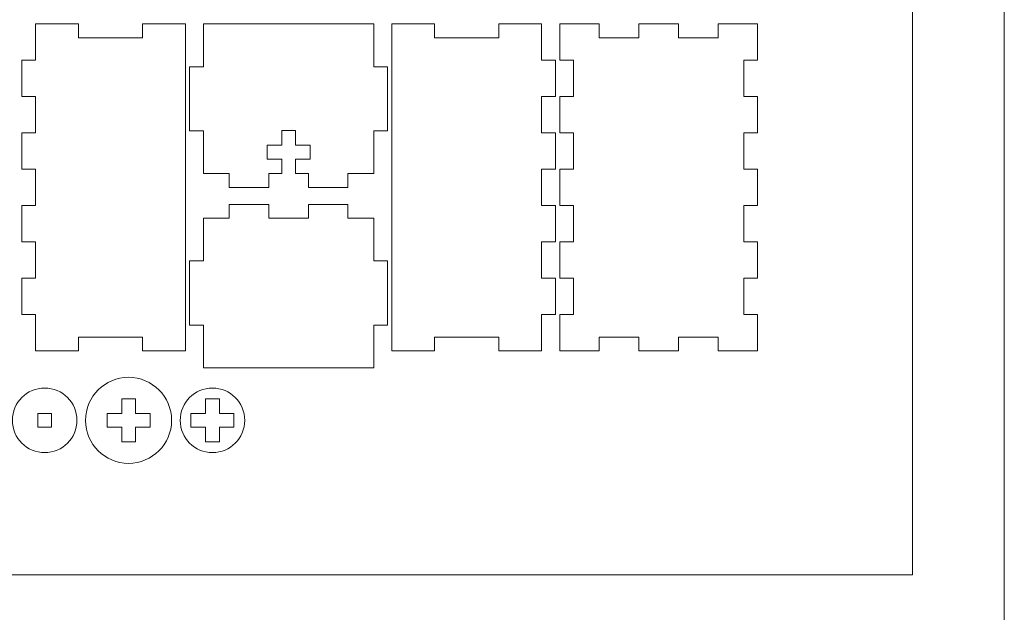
# Model space of a CAD drawing. Header units: millimetres. Extents: x -762 to 758, y -361 to 1446.
# Tile 141 of 150: x 544 to 758, y 918 to 1047. Entities that reach past the tile are written whole.
import ezdxf

# ---------------------------------------------------------------- set-up
doc = ezdxf.new("R2010")
doc.units = ezdxf.units.MM
doc.header["$MEASUREMENT"] = 0
doc.layers.add('Layer 1', color=7, linetype='Continuous')

msp = doc.modelspace()

# ---------------------------------------------------------------- linework, layer by layer
at = {"layer": 'Layer 1', "color": 250, "lineweight": 9}
for points, knots in [([(-761.5629, 1446.3852), (-761.5629, 1446.3852), (758.4371, 1446.3852), (758.4371, 1446.3852), (758.4371, 1446.3852), (758.4371, 1446.3852), (758.4371, 36.3852), (758.4371, 36.3852), (758.4371, 36.3852), (758.4371, 36.3852), (-761.5629, 36.3852), (-761.5629, 36.3852), (-761.5629, 36.3852), (-761.5629, 36.3852), (-761.5629, 1446.3852), (-761.5629, 1446.3852)], [0, 0, 0, 0, 0.2, 0.2, 0.2, 0.2, 0.4, 0.4, 0.4, 0.4, 0.6, 0.6, 0.6, 0.6, 1, 1, 1, 1]), ([(547.3747, 975.1957), (547.3747, 975.1957), (556.6872, 975.1957), (556.6872, 975.1957), (556.6872, 975.1957), (556.6872, 975.1957), (556.6872, 978.1957), (556.6872, 978.1957), (556.6872, 978.1957), (556.6872, 978.1957), (570.6873, 978.1957), (570.6873, 978.1957), (570.6873, 978.1957), (570.6873, 978.1957), (570.6873, 975.1957), (570.6873, 975.1957), (570.6873, 975.1957), (570.6873, 975.1957), (579.9998, 975.1957), (579.9998, 975.1957), (579.9998, 975.1957), (579.9998, 975.1957), (579.9998, 1046.4457), (579.9998, 1046.4457), (579.9998, 1046.4457), (579.9998, 1046.4457), (570.6873, 1046.4457), (570.6873, 1046.4457), (570.6873, 1046.4457), (570.6873, 1046.4457), (570.6873, 1043.4457), (570.6873, 1043.4457), (570.6873, 1043.4457), (570.6873, 1043.4457), (556.6872, 1043.4457), (556.6872, 1043.4457), (556.6872, 1043.4457), (556.6872, 1043.4457), (556.6872, 1046.4457), (556.6872, 1046.4457), (556.6872, 1046.4457), (556.6872, 1046.4457), (547.3747, 1046.4457), (547.3747, 1046.4457), (547.3747, 1046.4457), (547.3747, 1046.4457), (547.3747, 1038.5291), (547.3747, 1038.5291), (547.3747, 1038.5291), (547.3747, 1038.5291), (544.3747, 1038.5291), (544.3747, 1038.5291), (544.3747, 1038.5291), (544.3747, 1038.5291), (544.3747, 1030.6124), (544.3747, 1030.6124), (544.3747, 1030.6124), (544.3747, 1030.6124), (547.3747, 1030.6124), (547.3747, 1030.6124), (547.3747, 1030.6124), (547.3747, 1030.6124), (547.3747, 1022.6957), (547.3747, 1022.6957), (547.3747, 1022.6957), (547.3747, 1022.6957), (544.3747, 1022.6957), (544.3747, 1022.6957), (544.3747, 1022.6957), (544.3747, 1022.6957), (544.3747, 1014.779), (544.3747, 1014.779), (544.3747, 1014.779), (544.3747, 1014.779), (547.3747, 1014.779), (547.3747, 1014.779), (547.3747, 1014.779), (547.3747, 1014.779), (547.3747, 1006.8624), (547.3747, 1006.8624), (547.3747, 1006.8624), (547.3747, 1006.8624), (544.3747, 1006.8624), (544.3747, 1006.8624), (544.3747, 1006.8624), (544.3747, 1006.8624), (544.3747, 998.9456), (544.3747, 998.9456), (544.3747, 998.9456), (544.3747, 998.9456), (547.3747, 998.9456), (547.3747, 998.9456), (547.3747, 998.9456), (547.3747, 998.9456), (547.3747, 991.029), (547.3747, 991.029), (547.3747, 991.029), (547.3747, 991.029), (544.3747, 991.029), (544.3747, 991.029), (544.3747, 991.029), (544.3747, 991.029), (544.3747, 983.1123), (544.3747, 983.1123), (544.3747, 983.1123), (544.3747, 983.1123), (547.3747, 983.1123), (547.3747, 983.1123), (547.3747, 983.1123), (547.3747, 983.1123), (547.3747, 975.1957), (547.3747, 975.1957)], [0, 0, 0, 0, 0.03448276, 0.03448276, 0.03448276, 0.03448276, 0.06896552, 0.06896552, 0.06896552, 0.06896552, 0.10344828, 0.10344828, 0.10344828, 0.10344828, 0.13793103, 0.13793103, 0.13793103, 0.13793103, 0.17241379, 0.17241379, 0.17241379, 0.17241379, 0.20689655, 0.20689655, 0.20689655, 0.20689655, 0.24137931, 0.24137931, 0.24137931, 0.24137931, 0.27586207, 0.27586207, 0.27586207, 0.27586207, 0.31034483, 0.31034483, 0.31034483, 0.31034483, 0.34482759, 0.34482759, 0.34482759, 0.34482759, 0.37931034, 0.37931034, 0.37931034, 0.37931034, 0.4137931, 0.4137931, 0.4137931, 0.4137931, 0.44827586, 0.44827586, 0.44827586, 0.44827586, 0.48275862, 0.48275862, 0.48275862, 0.48275862, 0.51724138, 0.51724138, 0.51724138, 0.51724138, 0.55172414, 0.55172414, 0.55172414, 0.55172414, 0.5862069, 0.5862069, 0.5862069, 0.5862069, 0.62068966, 0.62068966, 0.62068966, 0.62068966, 0.65517241, 0.65517241, 0.65517241, 0.65517241, 0.68965517, 0.68965517, 0.68965517, 0.68965517, 0.72413793, 0.72413793, 0.72413793, 0.72413793, 0.75862069, 0.75862069, 0.75862069, 0.75862069, 0.79310345, 0.79310345, 0.79310345, 0.79310345, 0.82758621, 0.82758621, 0.82758621, 0.82758621, 0.86206897, 0.86206897, 0.86206897, 0.86206897, 0.89655172, 0.89655172, 0.89655172, 0.89655172, 0.93103448, 0.93103448, 0.93103448, 0.93103448, 1, 1, 1, 1]), ([(621.0623, 1046.4457), (621.0623, 1046.4457), (583.9373, 1046.4457), (583.9373, 1046.4457), (583.9373, 1046.4457), (583.9373, 1046.4457), (583.9373, 1037.1332), (583.9373, 1037.1332), (583.9373, 1037.1332), (583.9373, 1037.1332), (580.9373, 1037.1332), (580.9373, 1037.1332), (580.9373, 1037.1332), (580.9373, 1037.1332), (580.9373, 1023.1332), (580.9373, 1023.1332), (580.9373, 1023.1332), (580.9373, 1023.1332), (583.9373, 1023.1332), (583.9373, 1023.1332), (583.9373, 1023.1332), (583.9373, 1023.1332), (583.9373, 1013.8207), (583.9373, 1013.8207), (583.9373, 1013.8207), (583.9373, 1013.8207), (589.5623, 1013.8207), (589.5623, 1013.8207), (589.5623, 1013.8207), (589.5623, 1013.8207), (589.5623, 1010.8207), (589.5623, 1010.8207), (589.5623, 1010.8207), (589.5623, 1010.8207), (598.1873, 1010.8207), (598.1873, 1010.8207), (598.1873, 1010.8207), (598.1873, 1010.8207), (598.1873, 1013.8207), (598.1873, 1013.8207), (598.1873, 1013.8207), (598.1873, 1013.8207), (600.9998, 1013.8207), (600.9998, 1013.8207), (600.9998, 1013.8207), (600.9998, 1013.8207), (600.9998, 1017.0082), (600.9998, 1017.0082), (600.9998, 1017.0082), (600.9998, 1017.0082), (597.8123, 1017.0082), (597.8123, 1017.0082), (597.8123, 1017.0082), (597.8123, 1017.0082), (597.8123, 1020.0082), (597.8123, 1020.0082), (597.8123, 1020.0082), (597.8123, 1020.0082), (600.9998, 1020.0082), (600.9998, 1020.0082), (600.9998, 1020.0082), (600.9998, 1020.0082), (600.9998, 1023.1957), (600.9998, 1023.1957), (600.9998, 1023.1957), (600.9998, 1023.1957), (603.9998, 1023.1957), (603.9998, 1023.1957), (603.9998, 1023.1957), (603.9998, 1023.1957), (603.9998, 1020.0082), (603.9998, 1020.0082), (603.9998, 1020.0082), (603.9998, 1020.0082), (607.1873, 1020.0082), (607.1873, 1020.0082), (607.1873, 1020.0082), (607.1873, 1020.0082), (607.1873, 1017.0082), (607.1873, 1017.0082), (607.1873, 1017.0082), (607.1873, 1017.0082), (603.9998, 1017.0082), (603.9998, 1017.0082), (603.9998, 1017.0082), (603.9998, 1017.0082), (603.9998, 1013.8207), (603.9998, 1013.8207), (603.9998, 1013.8207), (603.9998, 1013.8207), (606.8123, 1013.8207), (606.8123, 1013.8207), (606.8123, 1013.8207), (606.8123, 1013.8207), (606.8123, 1010.8207), (606.8123, 1010.8207), (606.8123, 1010.8207), (606.8123, 1010.8207), (615.4373, 1010.8207), (615.4373, 1010.8207), (615.4373, 1010.8207), (615.4373, 1010.8207), (615.4373, 1013.8207), (615.4373, 1013.8207), (615.4373, 1013.8207), (615.4373, 1013.8207), (621.0623, 1013.8207), (621.0623, 1013.8207), (621.0623, 1013.8207), (621.0623, 1013.8207), (621.0623, 1023.1332), (621.0623, 1023.1332), (621.0623, 1023.1332), (621.0623, 1023.1332), (624.0623, 1023.1332), (624.0623, 1023.1332), (624.0623, 1023.1332), (624.0623, 1023.1332), (624.0623, 1037.1332), (624.0623, 1037.1332), (624.0623, 1037.1332), (624.0623, 1037.1332), (621.0623, 1037.1332), (621.0623, 1037.1332), (621.0623, 1037.1332), (621.0623, 1037.1332), (621.0623, 1046.4457), (621.0623, 1046.4457)], [0, 0, 0, 0, 0.03030303, 0.03030303, 0.03030303, 0.03030303, 0.06060606, 0.06060606, 0.06060606, 0.06060606, 0.09090909, 0.09090909, 0.09090909, 0.09090909, 0.12121212, 0.12121212, 0.12121212, 0.12121212, 0.15151515, 0.15151515, 0.15151515, 0.15151515, 0.18181818, 0.18181818, 0.18181818, 0.18181818, 0.21212121, 0.21212121, 0.21212121, 0.21212121, 0.24242424, 0.24242424, 0.24242424, 0.24242424, 0.27272727, 0.27272727, 0.27272727, 0.27272727, 0.3030303, 0.3030303, 0.3030303, 0.3030303, 0.33333333, 0.33333333, 0.33333333, 0.33333333, 0.36363636, 0.36363636, 0.36363636, 0.36363636, 0.39393939, 0.39393939, 0.39393939, 0.39393939, 0.42424242, 0.42424242, 0.42424242, 0.42424242, 0.45454545, 0.45454545, 0.45454545, 0.45454545, 0.48484848, 0.48484848, 0.48484848, 0.48484848, 0.51515152, 0.51515152, 0.51515152, 0.51515152, 0.54545455, 0.54545455, 0.54545455, 0.54545455, 0.57575758, 0.57575758, 0.57575758, 0.57575758, 0.60606061, 0.60606061, 0.60606061, 0.60606061, 0.63636364, 0.63636364, 0.63636364, 0.63636364, 0.66666667, 0.66666667, 0.66666667, 0.66666667, 0.6969697, 0.6969697, 0.6969697, 0.6969697, 0.72727273, 0.72727273, 0.72727273, 0.72727273, 0.75757576, 0.75757576, 0.75757576, 0.75757576, 0.78787879, 0.78787879, 0.78787879, 0.78787879, 0.81818182, 0.81818182, 0.81818182, 0.81818182, 0.84848485, 0.84848485, 0.84848485, 0.84848485, 0.87878788, 0.87878788, 0.87878788, 0.87878788, 0.90909091, 0.90909091, 0.90909091, 0.90909091, 0.93939394, 0.93939394, 0.93939394, 0.93939394, 1, 1, 1, 1]), ([(634.3123, 1046.4457), (634.3123, 1046.4457), (624.9998, 1046.4457), (624.9998, 1046.4457), (624.9998, 1046.4457), (624.9998, 1046.4457), (624.9998, 975.1957), (624.9998, 975.1957), (624.9998, 975.1957), (624.9998, 975.1957), (634.3123, 975.1957), (634.3123, 975.1957), (634.3123, 975.1957), (634.3123, 975.1957), (634.3123, 978.1957), (634.3123, 978.1957), (634.3123, 978.1957), (634.3123, 978.1957), (648.3123, 978.1957), (648.3123, 978.1957), (648.3123, 978.1957), (648.3123, 978.1957), (648.3123, 975.1957), (648.3123, 975.1957), (648.3123, 975.1957), (648.3123, 975.1957), (657.6248, 975.1957), (657.6248, 975.1957), (657.6248, 975.1957), (657.6248, 975.1957), (657.6248, 983.1123), (657.6248, 983.1123), (657.6248, 983.1123), (657.6248, 983.1123), (660.6248, 983.1123), (660.6248, 983.1123), (660.6248, 983.1123), (660.6248, 983.1123), (660.6248, 991.029), (660.6248, 991.029), (660.6248, 991.029), (660.6248, 991.029), (657.6248, 991.029), (657.6248, 991.029), (657.6248, 991.029), (657.6248, 991.029), (657.6248, 998.9456), (657.6248, 998.9456), (657.6248, 998.9456), (657.6248, 998.9456), (660.6248, 998.9456), (660.6248, 998.9456), (660.6248, 998.9456), (660.6248, 998.9456), (660.6248, 1006.8624), (660.6248, 1006.8624), (660.6248, 1006.8624), (660.6248, 1006.8624), (657.6248, 1006.8624), (657.6248, 1006.8624), (657.6248, 1006.8624), (657.6248, 1006.8624), (657.6248, 1014.779), (657.6248, 1014.779), (657.6248, 1014.779), (657.6248, 1014.779), (660.6248, 1014.779), (660.6248, 1014.779), (660.6248, 1014.779), (660.6248, 1014.779), (660.6248, 1022.6957), (660.6248, 1022.6957), (660.6248, 1022.6957), (660.6248, 1022.6957), (657.6248, 1022.6957), (657.6248, 1022.6957), (657.6248, 1022.6957), (657.6248, 1022.6957), (657.6248, 1030.6124), (657.6248, 1030.6124), (657.6248, 1030.6124), (657.6248, 1030.6124), (660.6248, 1030.6124), (660.6248, 1030.6124), (660.6248, 1030.6124), (660.6248, 1030.6124), (660.6248, 1038.5291), (660.6248, 1038.5291), (660.6248, 1038.5291), (660.6248, 1038.5291), (657.6248, 1038.5291), (657.6248, 1038.5291), (657.6248, 1038.5291), (657.6248, 1038.5291), (657.6248, 1046.4457), (657.6248, 1046.4457), (657.6248, 1046.4457), (657.6248, 1046.4457), (648.3123, 1046.4457), (648.3123, 1046.4457), (648.3123, 1046.4457), (648.3123, 1046.4457), (648.3123, 1043.4457), (648.3123, 1043.4457), (648.3123, 1043.4457), (648.3123, 1043.4457), (634.3123, 1043.4457), (634.3123, 1043.4457), (634.3123, 1043.4457), (634.3123, 1043.4457), (634.3123, 1046.4457), (634.3123, 1046.4457)], [0, 0, 0, 0, 0.03448276, 0.03448276, 0.03448276, 0.03448276, 0.06896552, 0.06896552, 0.06896552, 0.06896552, 0.10344828, 0.10344828, 0.10344828, 0.10344828, 0.13793103, 0.13793103, 0.13793103, 0.13793103, 0.17241379, 0.17241379, 0.17241379, 0.17241379, 0.20689655, 0.20689655, 0.20689655, 0.20689655, 0.24137931, 0.24137931, 0.24137931, 0.24137931, 0.27586207, 0.27586207, 0.27586207, 0.27586207, 0.31034483, 0.31034483, 0.31034483, 0.31034483, 0.34482759, 0.34482759, 0.34482759, 0.34482759, 0.37931034, 0.37931034, 0.37931034, 0.37931034, 0.4137931, 0.4137931, 0.4137931, 0.4137931, 0.44827586, 0.44827586, 0.44827586, 0.44827586, 0.48275862, 0.48275862, 0.48275862, 0.48275862, 0.51724138, 0.51724138, 0.51724138, 0.51724138, 0.55172414, 0.55172414, 0.55172414, 0.55172414, 0.5862069, 0.5862069, 0.5862069, 0.5862069, 0.62068966, 0.62068966, 0.62068966, 0.62068966, 0.65517241, 0.65517241, 0.65517241, 0.65517241, 0.68965517, 0.68965517, 0.68965517, 0.68965517, 0.72413793, 0.72413793, 0.72413793, 0.72413793, 0.75862069, 0.75862069, 0.75862069, 0.75862069, 0.79310345, 0.79310345, 0.79310345, 0.79310345, 0.82758621, 0.82758621, 0.82758621, 0.82758621, 0.86206897, 0.86206897, 0.86206897, 0.86206897, 0.89655172, 0.89655172, 0.89655172, 0.89655172, 0.93103448, 0.93103448, 0.93103448, 0.93103448, 1, 1, 1, 1]), ([(661.5623, 983.1123), (661.5623, 983.1123), (661.5623, 975.1957), (661.5623, 975.1957), (661.5623, 975.1957), (661.5623, 975.1957), (670.1873, 975.1957), (670.1873, 975.1957), (670.1873, 975.1957), (670.1873, 975.1957), (670.1873, 978.1957), (670.1873, 978.1957), (670.1873, 978.1957), (670.1873, 978.1957), (678.8123, 978.1957), (678.8123, 978.1957), (678.8123, 978.1957), (678.8123, 978.1957), (678.8123, 975.1957), (678.8123, 975.1957), (678.8123, 975.1957), (678.8123, 975.1957), (687.4373, 975.1957), (687.4373, 975.1957), (687.4373, 975.1957), (687.4373, 975.1957), (687.4373, 978.1957), (687.4373, 978.1957), (687.4373, 978.1957), (687.4373, 978.1957), (696.0623, 978.1957), (696.0623, 978.1957), (696.0623, 978.1957), (696.0623, 978.1957), (696.0623, 975.1957), (696.0623, 975.1957), (696.0623, 975.1957), (696.0623, 975.1957), (704.6873, 975.1957), (704.6873, 975.1957), (704.6873, 975.1957), (704.6873, 975.1957), (704.6873, 983.1123), (704.6873, 983.1123), (704.6873, 983.1123), (704.6873, 983.1123), (701.6873, 983.1123), (701.6873, 983.1123), (701.6873, 983.1123), (701.6873, 983.1123), (701.6873, 991.029), (701.6873, 991.029), (701.6873, 991.029), (701.6873, 991.029), (704.6873, 991.029), (704.6873, 991.029), (704.6873, 991.029), (704.6873, 991.029), (704.6873, 998.9456), (704.6873, 998.9456), (704.6873, 998.9456), (704.6873, 998.9456), (701.6873, 998.9456), (701.6873, 998.9456), (701.6873, 998.9456), (701.6873, 998.9456), (701.6873, 1006.8624), (701.6873, 1006.8624), (701.6873, 1006.8624), (701.6873, 1006.8624), (704.6873, 1006.8624), (704.6873, 1006.8624), (704.6873, 1006.8624), (704.6873, 1006.8624), (704.6873, 1014.779), (704.6873, 1014.779), (704.6873, 1014.779), (704.6873, 1014.779), (701.6873, 1014.779), (701.6873, 1014.779), (701.6873, 1014.779), (701.6873, 1014.779), (701.6873, 1022.6957), (701.6873, 1022.6957), (701.6873, 1022.6957), (701.6873, 1022.6957), (704.6873, 1022.6957), (704.6873, 1022.6957), (704.6873, 1022.6957), (704.6873, 1022.6957), (704.6873, 1030.6124), (704.6873, 1030.6124), (704.6873, 1030.6124), (704.6873, 1030.6124), (701.6873, 1030.6124), (701.6873, 1030.6124), (701.6873, 1030.6124), (701.6873, 1030.6124), (701.6873, 1038.5291), (701.6873, 1038.5291), (701.6873, 1038.5291), (701.6873, 1038.5291), (704.6873, 1038.5291), (704.6873, 1038.5291), (704.6873, 1038.5291), (704.6873, 1038.5291), (704.6873, 1046.4457), (704.6873, 1046.4457), (704.6873, 1046.4457), (704.6873, 1046.4457), (696.0623, 1046.4457), (696.0623, 1046.4457), (696.0623, 1046.4457), (696.0623, 1046.4457), (696.0623, 1043.4457), (696.0623, 1043.4457), (696.0623, 1043.4457), (696.0623, 1043.4457), (687.4373, 1043.4457), (687.4373, 1043.4457), (687.4373, 1043.4457), (687.4373, 1043.4457), (687.4373, 1046.4457), (687.4373, 1046.4457), (687.4373, 1046.4457), (687.4373, 1046.4457), (678.8123, 1046.4457), (678.8123, 1046.4457), (678.8123, 1046.4457), (678.8123, 1046.4457), (678.8123, 1043.4457), (678.8123, 1043.4457), (678.8123, 1043.4457), (678.8123, 1043.4457), (670.1873, 1043.4457), (670.1873, 1043.4457), (670.1873, 1043.4457), (670.1873, 1043.4457), (670.1873, 1046.4457), (670.1873, 1046.4457), (670.1873, 1046.4457), (670.1873, 1046.4457), (661.5623, 1046.4457), (661.5623, 1046.4457), (661.5623, 1046.4457), (661.5623, 1046.4457), (661.5623, 1038.5291), (661.5623, 1038.5291), (661.5623, 1038.5291), (661.5623, 1038.5291), (664.5623, 1038.5291), (664.5623, 1038.5291), (664.5623, 1038.5291), (664.5623, 1038.5291), (664.5623, 1030.6124), (664.5623, 1030.6124), (664.5623, 1030.6124), (664.5623, 1030.6124), (661.5623, 1030.6124), (661.5623, 1030.6124), (661.5623, 1030.6124), (661.5623, 1030.6124), (661.5623, 1022.6957), (661.5623, 1022.6957), (661.5623, 1022.6957), (661.5623, 1022.6957), (664.5623, 1022.6957), (664.5623, 1022.6957), (664.5623, 1022.6957), (664.5623, 1022.6957), (664.5623, 1014.779), (664.5623, 1014.779), (664.5623, 1014.779), (664.5623, 1014.779), (661.5623, 1014.779), (661.5623, 1014.779), (661.5623, 1014.779), (661.5623, 1014.779), (661.5623, 1006.8624), (661.5623, 1006.8624), (661.5623, 1006.8624), (661.5623, 1006.8624), (664.5623, 1006.8624), (664.5623, 1006.8624), (664.5623, 1006.8624), (664.5623, 1006.8624), (664.5623, 998.9456), (664.5623, 998.9456), (664.5623, 998.9456), (664.5623, 998.9456), (661.5623, 998.9456), (661.5623, 998.9456), (661.5623, 998.9456), (661.5623, 998.9456), (661.5623, 991.029), (661.5623, 991.029), (661.5623, 991.029), (661.5623, 991.029), (664.5623, 991.029), (664.5623, 991.029), (664.5623, 991.029), (664.5623, 991.029), (664.5623, 983.1123), (664.5623, 983.1123), (664.5623, 983.1123), (664.5623, 983.1123), (661.5623, 983.1123), (661.5623, 983.1123)], [0, 0, 0, 0, 0.01886792, 0.01886792, 0.01886792, 0.01886792, 0.03773585, 0.03773585, 0.03773585, 0.03773585, 0.05660377, 0.05660377, 0.05660377, 0.05660377, 0.0754717, 0.0754717, 0.0754717, 0.0754717, 0.09433962, 0.09433962, 0.09433962, 0.09433962, 0.11320755, 0.11320755, 0.11320755, 0.11320755, 0.13207547, 0.13207547, 0.13207547, 0.13207547, 0.1509434, 0.1509434, 0.1509434, 0.1509434, 0.16981132, 0.16981132, 0.16981132, 0.16981132, 0.18867925, 0.18867925, 0.18867925, 0.18867925, 0.20754717, 0.20754717, 0.20754717, 0.20754717, 0.22641509, 0.22641509, 0.22641509, 0.22641509, 0.24528302, 0.24528302, 0.24528302, 0.24528302, 0.26415094, 0.26415094, 0.26415094, 0.26415094, 0.28301887, 0.28301887, 0.28301887, 0.28301887, 0.30188679, 0.30188679, 0.30188679, 0.30188679, 0.32075472, 0.32075472, 0.32075472, 0.32075472, 0.33962264, 0.33962264, 0.33962264, 0.33962264, 0.35849057, 0.35849057, 0.35849057, 0.35849057, 0.37735849, 0.37735849, 0.37735849, 0.37735849, 0.39622642, 0.39622642, 0.39622642, 0.39622642, 0.41509434, 0.41509434, 0.41509434, 0.41509434, 0.43396226, 0.43396226, 0.43396226, 0.43396226, 0.45283019, 0.45283019, 0.45283019, 0.45283019, 0.47169811, 0.47169811, 0.47169811, 0.47169811, 0.49056604, 0.49056604, 0.49056604, 0.49056604, 0.50943396, 0.50943396, 0.50943396, 0.50943396, 0.52830189, 0.52830189, 0.52830189, 0.52830189, 0.54716981, 0.54716981, 0.54716981, 0.54716981, 0.56603774, 0.56603774, 0.56603774, 0.56603774, 0.58490566, 0.58490566, 0.58490566, 0.58490566, 0.60377358, 0.60377358, 0.60377358, 0.60377358, 0.62264151, 0.62264151, 0.62264151, 0.62264151, 0.64150943, 0.64150943, 0.64150943, 0.64150943, 0.66037736, 0.66037736, 0.66037736, 0.66037736, 0.67924528, 0.67924528, 0.67924528, 0.67924528, 0.69811321, 0.69811321, 0.69811321, 0.69811321, 0.71698113, 0.71698113, 0.71698113, 0.71698113, 0.73584906, 0.73584906, 0.73584906, 0.73584906, 0.75471698, 0.75471698, 0.75471698, 0.75471698, 0.77358491, 0.77358491, 0.77358491, 0.77358491, 0.79245283, 0.79245283, 0.79245283, 0.79245283, 0.81132075, 0.81132075, 0.81132075, 0.81132075, 0.83018868, 0.83018868, 0.83018868, 0.83018868, 0.8490566, 0.8490566, 0.8490566, 0.8490566, 0.86792453, 0.86792453, 0.86792453, 0.86792453, 0.88679245, 0.88679245, 0.88679245, 0.88679245, 0.90566038, 0.90566038, 0.90566038, 0.90566038, 0.9245283, 0.9245283, 0.9245283, 0.9245283, 0.94339623, 0.94339623, 0.94339623, 0.94339623, 0.96226415, 0.96226415, 0.96226415, 0.96226415, 1, 1, 1, 1]), ([(598.1873, 1007.101), (598.1873, 1007.101), (589.5623, 1007.101), (589.5623, 1007.101), (589.5623, 1007.101), (589.5623, 1007.101), (589.5623, 1004.101), (589.5623, 1004.101), (589.5623, 1004.101), (589.5623, 1004.101), (583.9373, 1004.101), (583.9373, 1004.101), (583.9373, 1004.101), (583.9373, 1004.101), (583.9373, 994.7885), (583.9373, 994.7885), (583.9373, 994.7885), (583.9373, 994.7885), (580.9373, 994.7885), (580.9373, 994.7885), (580.9373, 994.7885), (580.9373, 994.7885), (580.9373, 980.7884), (580.9373, 980.7884), (580.9373, 980.7884), (580.9373, 980.7884), (583.9373, 980.7884), (583.9373, 980.7884), (583.9373, 980.7884), (583.9373, 980.7884), (583.9373, 971.4759), (583.9373, 971.4759), (583.9373, 971.4759), (583.9373, 971.4759), (621.0623, 971.4759), (621.0623, 971.4759), (621.0623, 971.4759), (621.0623, 971.4759), (621.0623, 980.7884), (621.0623, 980.7884), (621.0623, 980.7884), (621.0623, 980.7884), (624.0623, 980.7884), (624.0623, 980.7884), (624.0623, 980.7884), (624.0623, 980.7884), (624.0623, 994.7885), (624.0623, 994.7885), (624.0623, 994.7885), (624.0623, 994.7885), (621.0623, 994.7885), (621.0623, 994.7885), (621.0623, 994.7885), (621.0623, 994.7885), (621.0623, 1004.101), (621.0623, 1004.101), (621.0623, 1004.101), (621.0623, 1004.101), (615.4373, 1004.101), (615.4373, 1004.101), (615.4373, 1004.101), (615.4373, 1004.101), (615.4373, 1007.101), (615.4373, 1007.101), (615.4373, 1007.101), (615.4373, 1007.101), (606.8123, 1007.101), (606.8123, 1007.101), (606.8123, 1007.101), (606.8123, 1007.101), (606.8123, 1004.101), (606.8123, 1004.101), (606.8123, 1004.101), (606.8123, 1004.101), (598.1873, 1004.101), (598.1873, 1004.101), (598.1873, 1004.101), (598.1873, 1004.101), (598.1873, 1007.101), (598.1873, 1007.101)], [0, 0, 0, 0, 0.04761905, 0.04761905, 0.04761905, 0.04761905, 0.0952381, 0.0952381, 0.0952381, 0.0952381, 0.14285714, 0.14285714, 0.14285714, 0.14285714, 0.19047619, 0.19047619, 0.19047619, 0.19047619, 0.23809524, 0.23809524, 0.23809524, 0.23809524, 0.28571429, 0.28571429, 0.28571429, 0.28571429, 0.33333333, 0.33333333, 0.33333333, 0.33333333, 0.38095238, 0.38095238, 0.38095238, 0.38095238, 0.42857143, 0.42857143, 0.42857143, 0.42857143, 0.47619048, 0.47619048, 0.47619048, 0.47619048, 0.52380952, 0.52380952, 0.52380952, 0.52380952, 0.57142857, 0.57142857, 0.57142857, 0.57142857, 0.61904762, 0.61904762, 0.61904762, 0.61904762, 0.66666667, 0.66666667, 0.66666667, 0.66666667, 0.71428571, 0.71428571, 0.71428571, 0.71428571, 0.76190476, 0.76190476, 0.76190476, 0.76190476, 0.80952381, 0.80952381, 0.80952381, 0.80952381, 0.85714286, 0.85714286, 0.85714286, 0.85714286, 0.9047619, 0.9047619, 0.9047619, 0.9047619, 1, 1, 1, 1]), ([(567.6248, 950.6634), (572.8024, 950.6634), (576.9998, 954.8608), (576.9998, 960.0384), (576.9998, 960.0384), (576.9998, 965.2161), (572.8024, 969.4134), (567.6248, 969.4134), (567.6248, 969.4134), (562.4471, 969.4134), (558.2498, 965.2161), (558.2498, 960.0384), (558.2498, 960.0384), (558.2498, 954.8608), (562.4471, 950.6634), (567.6248, 950.6634)], [0, 0, 0, 0, 0.2, 0.2, 0.2, 0.2, 0.4, 0.4, 0.4, 0.4, 0.6, 0.6, 0.6, 0.6, 1, 1, 1, 1]), ([(549.3435, 967.0697), (545.4602, 967.0697), (542.3122, 963.9217), (542.3122, 960.0384), (542.3122, 960.0384), (542.3122, 956.1551), (545.4602, 953.0072), (549.3435, 953.0072), (549.3435, 953.0072), (553.2268, 953.0072), (556.3748, 956.1551), (556.3748, 960.0384), (556.3748, 960.0384), (556.3748, 963.9217), (553.2268, 967.0697), (549.3435, 967.0697)], [0, 0, 0, 0, 0.2, 0.2, 0.2, 0.2, 0.4, 0.4, 0.4, 0.4, 0.6, 0.6, 0.6, 0.6, 1, 1, 1, 1]), ([(585.906, 967.0697), (582.0227, 967.0697), (578.8748, 963.9217), (578.8748, 960.0384), (578.8748, 960.0384), (578.8748, 956.1551), (582.0227, 953.0072), (585.906, 953.0072), (585.906, 953.0072), (589.7893, 953.0072), (592.9373, 956.1551), (592.9373, 960.0384), (592.9373, 960.0384), (592.9373, 963.9217), (589.7893, 967.0697), (585.906, 967.0697)], [0, 0, 0, 0, 0.2, 0.2, 0.2, 0.2, 0.4, 0.4, 0.4, 0.4, 0.6, 0.6, 0.6, 0.6, 1, 1, 1, 1]), ([(569.1248, 961.5384), (569.1248, 961.5384), (572.3123, 961.5384), (572.3123, 961.5384), (572.3123, 961.5384), (572.3123, 961.5384), (572.3123, 958.5384), (572.3123, 958.5384), (572.3123, 958.5384), (572.3123, 958.5384), (569.1248, 958.5384), (569.1248, 958.5384), (569.1248, 958.5384), (569.1248, 958.5384), (569.1248, 955.3509), (569.1248, 955.3509), (569.1248, 955.3509), (569.1248, 955.3509), (566.1248, 955.3509), (566.1248, 955.3509), (566.1248, 955.3509), (566.1248, 955.3509), (566.1248, 958.5384), (566.1248, 958.5384), (566.1248, 958.5384), (566.1248, 958.5384), (562.9373, 958.5384), (562.9373, 958.5384), (562.9373, 958.5384), (562.9373, 958.5384), (562.9373, 961.5384), (562.9373, 961.5384), (562.9373, 961.5384), (562.9373, 961.5384), (566.1248, 961.5384), (566.1248, 961.5384), (566.1248, 961.5384), (566.1248, 961.5384), (566.1248, 964.7259), (566.1248, 964.7259), (566.1248, 964.7259), (566.1248, 964.7259), (569.1248, 964.7259), (569.1248, 964.7259), (569.1248, 964.7259), (569.1248, 964.7259), (569.1248, 961.5384), (569.1248, 961.5384)], [0, 0, 0, 0, 0.07692308, 0.07692308, 0.07692308, 0.07692308, 0.15384615, 0.15384615, 0.15384615, 0.15384615, 0.23076923, 0.23076923, 0.23076923, 0.23076923, 0.30769231, 0.30769231, 0.30769231, 0.30769231, 0.38461538, 0.38461538, 0.38461538, 0.38461538, 0.46153846, 0.46153846, 0.46153846, 0.46153846, 0.53846154, 0.53846154, 0.53846154, 0.53846154, 0.61538462, 0.61538462, 0.61538462, 0.61538462, 0.69230769, 0.69230769, 0.69230769, 0.69230769, 0.76923077, 0.76923077, 0.76923077, 0.76923077, 0.84615385, 0.84615385, 0.84615385, 0.84615385, 1, 1, 1, 1]), ([(587.406, 961.5384), (587.406, 961.5384), (590.5935, 961.5384), (590.5935, 961.5384), (590.5935, 961.5384), (590.5935, 961.5384), (590.5935, 958.5384), (590.5935, 958.5384), (590.5935, 958.5384), (590.5935, 958.5384), (587.406, 958.5384), (587.406, 958.5384), (587.406, 958.5384), (587.406, 958.5384), (587.406, 955.3509), (587.406, 955.3509), (587.406, 955.3509), (587.406, 955.3509), (584.406, 955.3509), (584.406, 955.3509), (584.406, 955.3509), (584.406, 955.3509), (584.406, 958.5384), (584.406, 958.5384), (584.406, 958.5384), (584.406, 958.5384), (581.2185, 958.5384), (581.2185, 958.5384), (581.2185, 958.5384), (581.2185, 958.5384), (581.2185, 961.5384), (581.2185, 961.5384), (581.2185, 961.5384), (581.2185, 961.5384), (584.406, 961.5384), (584.406, 961.5384), (584.406, 961.5384), (584.406, 961.5384), (584.406, 964.7259), (584.406, 964.7259), (584.406, 964.7259), (584.406, 964.7259), (587.406, 964.7259), (587.406, 964.7259), (587.406, 964.7259), (587.406, 964.7259), (587.406, 961.5384), (587.406, 961.5384)], [0, 0, 0, 0, 0.07692308, 0.07692308, 0.07692308, 0.07692308, 0.15384615, 0.15384615, 0.15384615, 0.15384615, 0.23076923, 0.23076923, 0.23076923, 0.23076923, 0.30769231, 0.30769231, 0.30769231, 0.30769231, 0.38461538, 0.38461538, 0.38461538, 0.38461538, 0.46153846, 0.46153846, 0.46153846, 0.46153846, 0.53846154, 0.53846154, 0.53846154, 0.53846154, 0.61538462, 0.61538462, 0.61538462, 0.61538462, 0.69230769, 0.69230769, 0.69230769, 0.69230769, 0.76923077, 0.76923077, 0.76923077, 0.76923077, 0.84615385, 0.84615385, 0.84615385, 0.84615385, 1, 1, 1, 1]), ([(547.8435, 961.5384), (547.8435, 961.5384), (550.8435, 961.5384), (550.8435, 961.5384), (550.8435, 961.5384), (550.8435, 961.5384), (550.8435, 958.5384), (550.8435, 958.5384), (550.8435, 958.5384), (550.8435, 958.5384), (547.8435, 958.5384), (547.8435, 958.5384), (547.8435, 958.5384), (547.8435, 958.5384), (547.8435, 961.5384), (547.8435, 961.5384)], [0, 0, 0, 0, 0.2, 0.2, 0.2, 0.2, 0.4, 0.4, 0.4, 0.4, 0.6, 0.6, 0.6, 0.6, 1, 1, 1, 1])]:
    msp.add_open_spline(points, degree=3, knots=knots, dxfattribs=at)
at = {"layer": 'Layer 1', "color": 240, "lineweight": 9}
msp.add_open_spline([(258.4371, 1196.3852), (258.4371, 1196.3852), (738.4371, 1196.3852), (738.4371, 1196.3852), (738.4371, 1196.3852), (738.4371, 1196.3852), (738.4371, 926.3852), (738.4371, 926.3852), (738.4371, 926.3852), (738.4371, 926.3852), (258.4371, 926.3852), (258.4371, 926.3852), (258.4371, 926.3852), (258.4371, 926.3852), (258.4371, 1196.3852), (258.4371, 1196.3852)], degree=3, knots=[0, 0, 0, 0, 0.2, 0.2, 0.2, 0.2, 0.4, 0.4, 0.4, 0.4, 0.6, 0.6, 0.6, 0.6, 1, 1, 1, 1], dxfattribs=at)

doc.saveas('drawing.dxf')
